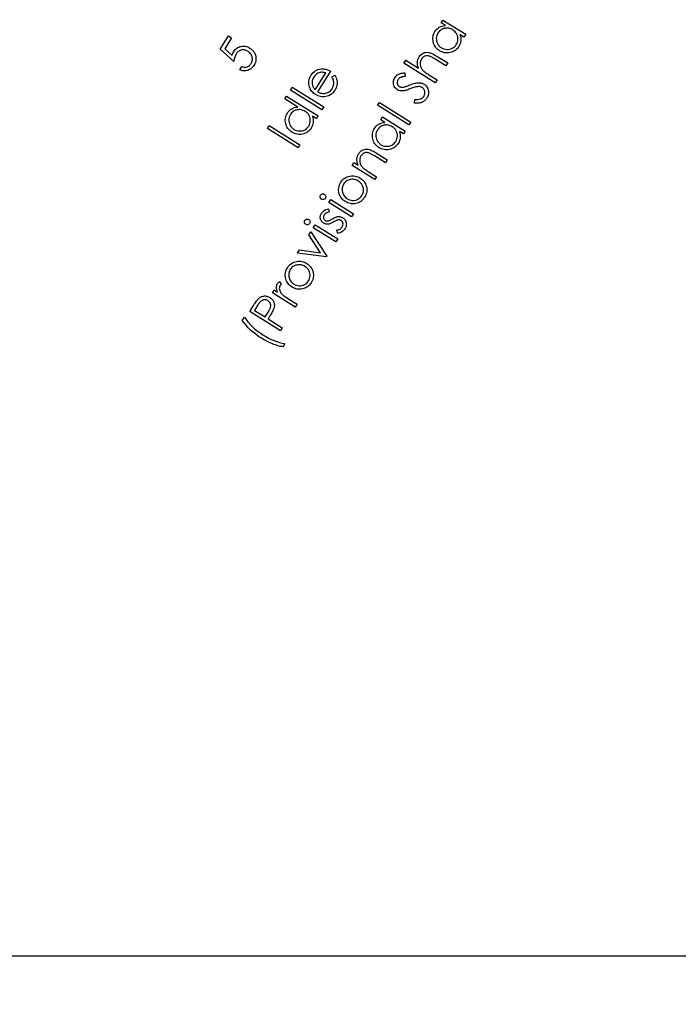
# Model space of a CAD drawing. Header units: inches. Extents: x 0.1 to 87.3, y 0.1 to 33.9.
# Tile 89 of 140: x 23.6 to 25.3, y 19 to 21.5. Entities that reach past the tile are written whole.
import ezdxf

# ---------------------------------------------------------------- set-up
doc = ezdxf.new("R2010")
doc.units = ezdxf.units.IN
doc.header["$MEASUREMENT"] = 0
doc.layers.add('DIMENSIONS', color=171, linetype='Continuous')
doc.styles.add('SLDTEXTSTYLE0', font='TXT', dxfattribs={"width": 0.75})
doc.dimstyles.new('SLDDIMSTYLE0', dxfattribs={"dimtxt": 0.125, "dimasz": 0.13, "dimexe": 0, "dimexo": 0.0625, "dimgap": 0.03125, "dimtad": 0, "dimtih": 1, "dimtoh": 1, "dimdec": 4, "dimlfac": 1.333333, "dimrnd": 1e-09, "dimzin": 4, "dimdsep": 46, "dimtxsty": 'SLDTEXTSTYLE0', "dimsah": 1, "dimcen": 0.09, "dimadec": 0, "dimazin": 1, "dimtfac": 1, "dimtdec": 4, "dimtofl": 0, "dimtmove": 0, "dimatfit": 3, "dimfxl": 0, "dimfrac": 2, "dimtolj": 1, "dimtzin": 12, "dimarcsym": 0})

# ---------------------------------------------------------------- blocks, each defined once
blk = doc.blocks.new('_D_4')
at = {"layer": 'DIMENSIONS'}
for p, q in [((2.5885, 22.5365), (2.5885, 18.9646)), ((31.3982, 22.2046), (31.3982, 18.9646)), ((2.5885, 19.0896), (16.7949, 19.0896)), ((31.3982, 19.0896), (17.4421, 19.0896))]:
    blk.add_line(p, q, dxfattribs=at)
for centre, start, end in [((17.0167, 19.0769), 153.4349, 206.5651), ((17.2202, 19.0769), 333.4349, 26.5651)]:
    blk.add_arc(centre, 0.2219, start, end, dxfattribs=at)
for points in [[(2.5885, 19.0896), (2.7185, 19.0696), (2.7185, 19.1096)], [(31.3982, 19.0896), (31.2682, 19.1096), (31.2682, 19.0696)]]:
    blk.add_solid(points, dxfattribs=at)
at = {"layer": 'DIMENSIONS', "insert": (16.8183, 19.1389), "char_height": 0.125, "attachment_point": 1, "style": 'SLDTEXTSTYLE0'}
blk.add_mtext('38.4130', dxfattribs=at)

msp = doc.modelspace()

# ---------------------------------------------------------------- linework, layer by layer
at = {"color": 7, "linetype": 'Continuous', "flags": 128}
for points in [[(24.710737, 21.512759), (24.76948, 21.476044), (24.76948, 21.476044), (24.764823, 21.468588), (24.764823, 21.468588), (24.754719, 21.474898), (24.754719, 21.474898), (24.755902, 21.470766), (24.756634, 21.466691), (24.756916, 21.46271), (24.756747, 21.458804), (24.756127, 21.454991), (24.755076, 21.451254), (24.753555, 21.447611), (24.751583, 21.444061), (24.751583, 21.444061), (24.749536, 21.441094), (24.747263, 21.438408), (24.744784, 21.436023), (24.742099, 21.43392), (24.739188, 21.432098), (24.73607, 21.430577), (24.732746, 21.429356), (24.729216, 21.428417), (24.72561, 21.427798), (24.722042, 21.427535), (24.71853, 21.427629), (24.715055, 21.428061), (24.711637, 21.428849), (24.708276, 21.429995), (24.704971, 21.431497), (24.701703, 21.433338), (24.701703, 21.433338), (24.698679, 21.435422), (24.695937, 21.437714), (24.693496, 21.440211), (24.691336, 21.442916), (24.689458, 21.445827), (24.687881, 21.448944), (24.686585, 21.452268), (24.685571, 21.455799), (24.684876, 21.459404), (24.684557, 21.462935), (24.684575, 21.466409), (24.684932, 21.469827), (24.685665, 21.473189), (24.686735, 21.476476), (24.688162, 21.479706), (24.689946, 21.482861), (24.689946, 21.482861), (24.69235, 21.486279), (24.695036, 21.489284), (24.697984, 21.491856), (24.701215, 21.494035), (24.704726, 21.4958), (24.708501, 21.497134), (24.712558, 21.498054), (24.716877, 21.498542), (24.716877, 21.498542), (24.706079, 21.505303), (24.706079, 21.505303), (24.710736, 21.512759)], [(24.697629, 21.478898), (24.695881, 21.475687), (24.694604, 21.472344), (24.693796, 21.468888), (24.69344, 21.465301), (24.693552, 21.461696), (24.694172, 21.458165), (24.695261, 21.454728), (24.696839, 21.451348), (24.698829, 21.448193), (24.701139, 21.445376), (24.703787, 21.442897), (24.706755, 21.440775), (24.706755, 21.440775), (24.709947, 21.439047), (24.713309, 21.43777), (24.716858, 21.436925), (24.720596, 21.43653), (24.724352, 21.436587), (24.727976, 21.437113), (24.73145, 21.438108), (24.734774, 21.439573), (24.737873, 21.441451), (24.740634, 21.443667), (24.743056, 21.446221), (24.745141, 21.449132), (24.745141, 21.449132), (24.746869, 21.452324), (24.748146, 21.455667), (24.748972, 21.459179), (24.749367, 21.46286), (24.74931, 21.466541), (24.748766, 21.470072), (24.747751, 21.473471), (24.746249, 21.476701), (24.744315, 21.479743), (24.741967, 21.482504), (24.739225, 21.485002), (24.73607, 21.487237), (24.73607, 21.487237), (24.733516, 21.488683), (24.730925, 21.489866), (24.728295, 21.490767), (24.725666, 21.491406), (24.722981, 21.491763), (24.720295, 21.491838), (24.717572, 21.491631), (24.714811, 21.491162), (24.712126, 21.490429), (24.70959, 21.489471), (24.707224, 21.488288), (24.704989, 21.48688), (24.702924, 21.485227), (24.701008, 21.483349), (24.699243, 21.481246), (24.697628, 21.478898)], [(24.155693, 21.471471), (24.163239, 21.466758), (24.163239, 21.466758), (24.145567, 21.438475), (24.145567, 21.438475), (24.164761, 21.420991), (24.164761, 21.420991), (24.165681, 21.42392), (24.166714, 21.426625), (24.167841, 21.429066), (24.16908, 21.431263), (24.16908, 21.431263), (24.170864, 21.433855), (24.17278, 21.436165), (24.174864, 21.438231), (24.177099, 21.440034), (24.179465, 21.441574), (24.182001, 21.442851), (24.184686, 21.443865), (24.187522, 21.444616), (24.190433, 21.445104), (24.193325, 21.445273), (24.196217, 21.445161), (24.199109, 21.444729), (24.201983, 21.444015), (24.204837, 21.443001), (24.207692, 21.441668), (24.210528, 21.440052), (24.210528, 21.440052), (24.212424, 21.438775), (24.214227, 21.437423), (24.215899, 21.435977), (24.217476, 21.434456), (24.218922, 21.432841), (24.220274, 21.431132), (24.221495, 21.429329), (24.222622, 21.427451), (24.223617, 21.425517), (24.224462, 21.423564), (24.225176, 21.421592), (24.225739, 21.419601), (24.226153, 21.417592), (24.226416, 21.415545), (24.226528, 21.413497), (24.226509, 21.411413), (24.226021, 21.407244), (24.224969, 21.403131), (24.223317, 21.399018), (24.221082, 21.394962), (24.221082, 21.394962), (24.219504, 21.392652), (24.217814, 21.390548), (24.215974, 21.388651), (24.214039, 21.38698), (24.211955, 21.385496), (24.209758, 21.384238), (24.207429, 21.383186), (24.204969, 21.382341), (24.202452, 21.381722), (24.199936, 21.381346), (24.1974, 21.381196), (24.194884, 21.381271), (24.192349, 21.38159), (24.189794, 21.382154), (24.187259, 21.382942), (24.184705, 21.383975), (24.184705, 21.383975), (24.189813, 21.392126), (24.189813, 21.392126), (24.19233, 21.391299), (24.194752, 21.390755), (24.197025, 21.390511), (24.199203, 21.390567), (24.201307, 21.390905), (24.203391, 21.391506), (24.205438, 21.39237), (24.207466, 21.393516), (24.209382, 21.394886), (24.21111, 21.396426), (24.212631, 21.398154), (24.213983, 21.400051), (24.213983, 21.400051), (24.215091, 21.402023), (24.215974, 21.404051), (24.216612, 21.406136), (24.217044, 21.408258), (24.217232, 21.410418), (24.217195, 21.412634), (24.216932, 21.414887), (24.216443, 21.417197), (24.21573, 21.41947), (24.214828, 21.421629), (24.21372, 21.423657), (24.212406, 21.425592), (24.210884, 21.427395), (24.209157, 21.429066), (24.207241, 21.430644), (24.205119, 21.43209), (24.205119, 21.43209), (24.203109, 21.433235), (24.201081, 21.434174), (24.199053, 21.434888), (24.197025, 21.435376), (24.194997, 21.435658), (24.192968, 21.435714), (24.190921, 21.435564), (24.188874, 21.435188), (24.186865, 21.434606), (24.184968, 21.433817), (24.183146, 21.432822), (24.1814, 21.431639), (24.179766, 21.43023), (24.178207, 21.428615), (24.176742, 21.426813), (24.175371, 21.424784), (24.175371, 21.424784), (24.17432, 21.422944), (24.173343, 21.420934), (24.172423, 21.418737), (24.171597, 21.416371), (24.170845, 21.413817), (24.170169, 21.411094), (24.169568, 21.408183), (24.169042, 21.405103), (24.169042, 21.405103), (24.134206, 21.437085), (24.134206, 21.437085), (24.15569, 21.471471)], [(24.609451, 21.401146), (24.614162, 21.408695), (24.614162, 21.408695), (24.647384, 21.387925), (24.647384, 21.387925), (24.646013, 21.392038), (24.645093, 21.396038), (24.644642, 21.399906), (24.644623, 21.403662), (24.645074, 21.407306), (24.645975, 21.410818), (24.647309, 21.414217), (24.649093, 21.417485), (24.649093, 21.417485), (24.651309, 21.420564), (24.653807, 21.423175), (24.656624, 21.425353), (24.659741, 21.427081), (24.663065, 21.428321), (24.666446, 21.429072), (24.66992, 21.429278), (24.67345, 21.428997), (24.67531, 21.428621), (24.677338, 21.428058), (24.679498, 21.427269), (24.681826, 21.426292), (24.684305, 21.425128), (24.686935, 21.423738), (24.689714, 21.422161), (24.692644, 21.420377), (24.692644, 21.420377), (24.72288, 21.401484), (24.72288, 21.401484), (24.718166, 21.393916), (24.718166, 21.393916), (24.690146, 21.411419), (24.690146, 21.411419), (24.687705, 21.412921), (24.685451, 21.414273), (24.683404, 21.415475), (24.681545, 21.416508), (24.679892, 21.417391), (24.678427, 21.418123), (24.67715, 21.418686), (24.67608, 21.4191), (24.67608, 21.4191), (24.672812, 21.419963), (24.669732, 21.42032), (24.66684, 21.420151), (24.664117, 21.419475), (24.662821, 21.418949), (24.661582, 21.418292), (24.66038, 21.417503), (24.659234, 21.416602), (24.658145, 21.41555), (24.657093, 21.414386), (24.656079, 21.413071), (24.655121, 21.411644), (24.655121, 21.411644), (24.654126, 21.409897), (24.653318, 21.408113), (24.652661, 21.406292), (24.652191, 21.404432), (24.651872, 21.402517), (24.651741, 21.400545), (24.65176, 21.398554), (24.651966, 21.396507), (24.652323, 21.394479), (24.65283, 21.392526), (24.653469, 21.390648), (24.654239, 21.388845), (24.655159, 21.387117), (24.65621, 21.385446), (24.657412, 21.383868), (24.658746, 21.382347), (24.658746, 21.382347), (24.659779, 21.381352), (24.661074, 21.380225), (24.662614, 21.379004), (24.664399, 21.37769), (24.666427, 21.376244), (24.668718, 21.374685), (24.671253, 21.373032), (24.674051, 21.371267), (24.674051, 21.371267), (24.695592, 21.357802), (24.695592, 21.357802), (24.690878, 21.350252), (24.690878, 21.350252), (24.609448, 21.401146)], [(24.423266, 21.365848), (24.430588, 21.370111), (24.430588, 21.370111), (24.432504, 21.366656), (24.434044, 21.363275), (24.435227, 21.359951), (24.436015, 21.356683), (24.436466, 21.353453), (24.436616, 21.350242), (24.436447, 21.347049), (24.435978, 21.343857), (24.435189, 21.340664), (24.434044, 21.337471), (24.432541, 21.334241), (24.430701, 21.331011), (24.430701, 21.331011), (24.428372, 21.327612), (24.425874, 21.324588), (24.423189, 21.321959), (24.420353, 21.319706), (24.417329, 21.317809), (24.414137, 21.316306), (24.410775, 21.315198), (24.407244, 21.314447), (24.403657, 21.314053), (24.400164, 21.31394), (24.396746, 21.314147), (24.393422, 21.314635), (24.390173, 21.315442), (24.387, 21.31655), (24.383901, 21.31794), (24.380896, 21.319649), (24.380896, 21.319649), (24.37821, 21.321471), (24.375713, 21.32348), (24.37344, 21.32564), (24.371393, 21.327969), (24.369534, 21.330466), (24.3679, 21.333133), (24.366473, 21.33595), (24.365252, 21.338955), (24.365252, 21.338955), (24.36405, 21.342843), (24.363318, 21.346711), (24.363055, 21.350542), (24.363243, 21.354336), (24.3639, 21.358092), (24.365027, 21.36181), (24.366604, 21.36551), (24.368651, 21.369172), (24.368651, 21.369172), (24.371112, 21.372722), (24.373816, 21.375858), (24.376764, 21.378581), (24.379938, 21.38091), (24.383356, 21.382806), (24.387018, 21.38429), (24.390906, 21.385379), (24.395037, 21.386037), (24.395037, 21.386037), (24.398042, 21.386243), (24.401047, 21.386168), (24.404071, 21.385811), (24.407094, 21.385192), (24.410099, 21.38429), (24.413123, 21.383126), (24.416165, 21.38168), (24.419189, 21.379952), (24.419189, 21.379952), (24.386192, 21.327142), (24.386192, 21.327142), (24.388784, 21.325734), (24.391394, 21.32457), (24.394005, 21.323687), (24.396615, 21.323067), (24.399225, 21.322692), (24.401836, 21.322598), (24.404446, 21.322748), (24.407075, 21.32318), (24.40963, 21.323837), (24.412033, 21.324739), (24.414287, 21.325847), (24.416409, 21.327161), (24.418362, 21.32872), (24.420184, 21.330485), (24.421855, 21.332476), (24.423376, 21.334692), (24.423376, 21.334692), (24.424672, 21.336983), (24.425743, 21.339349), (24.426607, 21.341828), (24.427264, 21.344382), (24.427696, 21.346955), (24.427902, 21.349453), (24.427884, 21.351857), (24.427621, 21.354186), (24.427076, 21.356627), (24.426175, 21.359388), (24.424898, 21.362468), (24.423264, 21.365848)], [(24.407454, 21.375726), (24.404052, 21.376684), (24.400859, 21.377266), (24.397854, 21.377492), (24.395037, 21.37736), (24.392333, 21.376872), (24.389666, 21.376046), (24.387037, 21.374881), (24.384427, 21.37336), (24.381948, 21.371557), (24.379732, 21.369529), (24.377722, 21.367257), (24.375976, 21.364759), (24.375976, 21.364759), (24.374736, 21.36258), (24.373722, 21.360383), (24.372933, 21.358129), (24.372351, 21.355857), (24.371994, 21.353547), (24.371863, 21.351218), (24.371957, 21.348833), (24.372257, 21.34643), (24.372257, 21.34643), (24.372652, 21.344664), (24.373196, 21.34288), (24.373929, 21.341096), (24.37483, 21.339293), (24.375901, 21.33749), (24.37714, 21.335669), (24.378549, 21.333828), (24.380126, 21.331988), (24.380126, 21.331988), (24.407451, 21.375726)], [(24.637332, 21.297483), (24.637498, 21.30676), (24.637498, 21.30676), (24.641705, 21.306666), (24.645555, 21.306892), (24.649029, 21.307436), (24.652146, 21.3083), (24.65487, 21.309502), (24.657255, 21.311023), (24.659264, 21.312864), (24.660898, 21.315042), (24.660898, 21.315042), (24.662006, 21.317089), (24.662851, 21.319211), (24.663414, 21.321409), (24.663715, 21.3237), (24.663734, 21.325972), (24.663471, 21.328151), (24.662907, 21.330198), (24.662062, 21.332151), (24.660973, 21.333954), (24.659715, 21.335569), (24.658231, 21.336958), (24.656578, 21.33816), (24.656578, 21.33816), (24.654494, 21.339231), (24.652222, 21.339944), (24.649743, 21.34032), (24.647076, 21.340339), (24.647076, 21.340339), (24.645085, 21.34017), (24.642888, 21.339832), (24.640522, 21.339362), (24.637949, 21.338724), (24.635207, 21.337954), (24.632258, 21.337015), (24.629141, 21.335944), (24.625817, 21.334705), (24.625817, 21.334705), (24.62253, 21.333465), (24.619507, 21.332395), (24.616784, 21.331456), (24.614323, 21.330686), (24.612126, 21.330066), (24.610229, 21.329597), (24.608595, 21.329277), (24.607243, 21.329108), (24.607243, 21.329108), (24.605215, 21.329014), (24.603224, 21.329052), (24.601309, 21.329259), (24.599431, 21.329615), (24.597609, 21.330104), (24.595844, 21.330761), (24.594116, 21.33155), (24.592463, 21.332508), (24.592463, 21.332508), (24.590022, 21.334235), (24.5879, 21.336226), (24.586078, 21.338423), (24.584557, 21.340883), (24.583393, 21.343513), (24.582623, 21.346273), (24.582228, 21.349128), (24.582209, 21.352095), (24.582566, 21.355062), (24.583299, 21.357955), (24.584407, 21.360734), (24.585872, 21.363419), (24.585872, 21.363419), (24.587768, 21.366067), (24.589966, 21.368415), (24.592445, 21.370443), (24.595224, 21.372171), (24.596764, 21.372922), (24.598454, 21.373598), (24.600313, 21.374199), (24.602323, 21.374744), (24.604483, 21.375195), (24.606793, 21.375589), (24.609272, 21.375889), (24.611901, 21.376134), (24.611901, 21.376134), (24.612783, 21.366575), (24.612783, 21.366575), (24.61068, 21.366368), (24.608727, 21.366124), (24.606924, 21.365823), (24.605271, 21.365504), (24.603769, 21.365147), (24.602417, 21.364753), (24.601234, 21.364302), (24.600182, 21.363833), (24.598342, 21.362743), (24.596708, 21.361429), (24.595243, 21.359889), (24.593985, 21.358142), (24.593985, 21.358142), (24.592726, 21.355738), (24.591994, 21.353316), (24.591731, 21.350893), (24.591994, 21.348452), (24.592708, 21.346142), (24.593816, 21.344132), (24.595337, 21.342367), (24.597271, 21.340902), (24.597271, 21.340902), (24.598604, 21.34017), (24.599994, 21.339588), (24.60144, 21.339137), (24.602961, 21.338836), (24.604614, 21.338724), (24.606455, 21.33878), (24.608502, 21.339043), (24.610718, 21.339475), (24.610718, 21.339475), (24.611488, 21.3397), (24.612558, 21.340038), (24.61391, 21.340527), (24.615563, 21.341128), (24.617497, 21.341841), (24.619732, 21.342705), (24.622249, 21.343682), (24.625066, 21.34479), (24.625066, 21.34479), (24.628484, 21.346086), (24.631732, 21.347231), (24.634794, 21.348189), (24.637686, 21.348996), (24.64039, 21.349616), (24.642925, 21.350067), (24.645273, 21.350349), (24.647451, 21.350461), (24.649498, 21.350424), (24.65147, 21.350273), (24.653367, 21.350011), (24.655208, 21.349616), (24.656954, 21.34909), (24.658644, 21.348471), (24.660241, 21.347719), (24.661781, 21.346837), (24.661781, 21.346837), (24.663846, 21.345409), (24.665706, 21.343813), (24.667358, 21.342067), (24.668823, 21.340151), (24.6701, 21.338066), (24.671152, 21.335832), (24.672016, 21.333447), (24.672692, 21.330892), (24.673124, 21.328282), (24.673312, 21.32569), (24.673255, 21.323155), (24.672936, 21.320639), (24.672354, 21.318178), (24.671509, 21.315737), (24.670419, 21.313333), (24.669086, 21.310967), (24.669086, 21.310967), (24.667903, 21.30922), (24.666645, 21.307586), (24.665274, 21.306065), (24.663828, 21.304676), (24.662269, 21.303398), (24.660616, 21.302234), (24.65887, 21.301182), (24.657029, 21.300262), (24.655076, 21.299455), (24.652973, 21.298779), (24.650738, 21.298234), (24.648334, 21.29784), (24.645799, 21.297539), (24.643132, 21.297389), (24.640296, 21.29737), (24.637329, 21.297483)], [(24.315692, 21.331536), (24.320422, 21.339104), (24.320422, 21.339104), (24.401852, 21.28821), (24.401852, 21.28821), (24.39712, 21.280642), (24.39712, 21.280642), (24.315689, 21.331536)], [(24.305932, 21.315886), (24.38736, 21.264992), (24.38736, 21.264992), (24.382702, 21.257536), (24.382702, 21.257536), (24.372599, 21.263846), (24.372599, 21.263846), (24.373782, 21.259714), (24.374495, 21.255639), (24.374777, 21.251658), (24.374608, 21.247751), (24.374007, 21.24392), (24.372937, 21.240202), (24.371434, 21.236559), (24.369462, 21.233009), (24.369462, 21.233009), (24.367415, 21.230042), (24.365143, 21.227356), (24.362664, 21.224953), (24.359978, 21.222868), (24.357067, 21.221046), (24.35395, 21.219525), (24.350626, 21.218286), (24.347095, 21.217347), (24.343489, 21.216727), (24.339921, 21.216464), (24.336409, 21.216558), (24.332935, 21.21699), (24.329517, 21.217779), (24.326155, 21.218924), (24.32285, 21.220427), (24.319582, 21.222267), (24.319582, 21.222267), (24.316559, 21.224352), (24.313817, 21.226643), (24.311376, 21.22914), (24.309216, 21.231845), (24.307338, 21.234756), (24.30576, 21.237873), (24.304465, 21.241197), (24.30345, 21.244728), (24.302756, 21.248334), (24.302436, 21.251883), (24.302436, 21.255357), (24.302812, 21.258775), (24.303526, 21.262137), (24.304615, 21.265424), (24.306023, 21.268654), (24.307807, 21.271809), (24.307807, 21.271809), (24.310211, 21.275227), (24.312897, 21.278213), (24.315845, 21.280804), (24.319075, 21.282964), (24.322587, 21.284729), (24.326362, 21.286063), (24.330419, 21.286983), (24.334757, 21.28749), (24.334757, 21.28749), (24.301272, 21.30843), (24.301272, 21.30843), (24.305929, 21.315886)], [(24.541202, 21.291956), (24.545934, 21.299524), (24.545934, 21.299524), (24.627365, 21.24863), (24.627365, 21.24863), (24.622632, 21.241062), (24.622632, 21.241062), (24.541202, 21.291956)], [(24.315492, 21.267846), (24.313742, 21.264616), (24.312465, 21.261273), (24.311657, 21.257818), (24.3113, 21.254231), (24.311413, 21.250644), (24.312033, 21.247113), (24.313122, 21.243676), (24.3147, 21.240296), (24.31669, 21.237141), (24.319, 21.234324), (24.321648, 21.231845), (24.324616, 21.229723), (24.324616, 21.229723), (24.327808, 21.227995), (24.331189, 21.226718), (24.334738, 21.225873), (24.338475, 21.225478), (24.342231, 21.225535), (24.345856, 21.226061), (24.34933, 21.227056), (24.352654, 21.228521), (24.355753, 21.230399), (24.358514, 21.232615), (24.360936, 21.235169), (24.363021, 21.23808), (24.363021, 21.23808), (24.36473, 21.241272), (24.366007, 21.244615), (24.366833, 21.248127), (24.367227, 21.251808), (24.367171, 21.255489), (24.366626, 21.25902), (24.365612, 21.262419), (24.36411, 21.265649), (24.362176, 21.268691), (24.359847, 21.271452), (24.357105, 21.27395), (24.35395, 21.276184), (24.35395, 21.276184), (24.351396, 21.277631), (24.348804, 21.278814), (24.346175, 21.279715), (24.343546, 21.280354), (24.34086, 21.28071), (24.338175, 21.280786), (24.335452, 21.280579), (24.332691, 21.28011), (24.330005, 21.279377), (24.32747, 21.278419), (24.325085, 21.277236), (24.322869, 21.275828), (24.320784, 21.274175), (24.318869, 21.272297), (24.317104, 21.270194), (24.315488, 21.267846)], [(24.554053, 21.262014), (24.612797, 21.225299), (24.612797, 21.225299), (24.60814, 21.217843), (24.60814, 21.217843), (24.598036, 21.224153), (24.598036, 21.224153), (24.599219, 21.220021), (24.599952, 21.215946), (24.600233, 21.211965), (24.600064, 21.208059), (24.599445, 21.204246), (24.598393, 21.200509), (24.596872, 21.196866), (24.5949, 21.193316), (24.5949, 21.193316), (24.592853, 21.190349), (24.59058, 21.187663), (24.588101, 21.185278), (24.585416, 21.183175), (24.582505, 21.181353), (24.579387, 21.179832), (24.576063, 21.178611), (24.572533, 21.177672), (24.568927, 21.177053), (24.565359, 21.17679), (24.561847, 21.176884), (24.558373, 21.177316), (24.554955, 21.178104), (24.551593, 21.17925), (24.548288, 21.180752), (24.54502, 21.182593), (24.54502, 21.182593), (24.541996, 21.184677), (24.539254, 21.186969), (24.536813, 21.189466), (24.534653, 21.192171), (24.532775, 21.195082), (24.531198, 21.198199), (24.529902, 21.201523), (24.528888, 21.205054), (24.528193, 21.20866), (24.527874, 21.21219), (24.527893, 21.215664), (24.528249, 21.219082), (24.528982, 21.222444), (24.530052, 21.225731), (24.53148, 21.228961), (24.533264, 21.232116), (24.533264, 21.232116), (24.535667, 21.235534), (24.538353, 21.238539), (24.541302, 21.241111), (24.544532, 21.24329), (24.548044, 21.245055), (24.551818, 21.246389), (24.555875, 21.247309), (24.560194, 21.247797), (24.560194, 21.247797), (24.549396, 21.254558), (24.549396, 21.254558), (24.554053, 21.262014)], [(24.256071, 21.231627), (24.261027, 21.239571), (24.261027, 21.239571), (24.340448, 21.189935), (24.340448, 21.189935), (24.33549, 21.181991), (24.33549, 21.181991), (24.256069, 21.231627)], [(24.540945, 21.228153), (24.539198, 21.224942), (24.537921, 21.221599), (24.537114, 21.218143), (24.536757, 21.214556), (24.536869, 21.210951), (24.537489, 21.20742), (24.538578, 21.203983), (24.540156, 21.200603), (24.542147, 21.197448), (24.544457, 21.194631), (24.547105, 21.192152), (24.550072, 21.19003), (24.550072, 21.19003), (24.553264, 21.188302), (24.556626, 21.187025), (24.560175, 21.18618), (24.563913, 21.185785), (24.567669, 21.185842), (24.571293, 21.186368), (24.574768, 21.187363), (24.578092, 21.188828), (24.58119, 21.190706), (24.583951, 21.192922), (24.586374, 21.195476), (24.588458, 21.198387), (24.588458, 21.198387), (24.590186, 21.201579), (24.591463, 21.204922), (24.592289, 21.208434), (24.592684, 21.212115), (24.592627, 21.215796), (24.592083, 21.219327), (24.591069, 21.222726), (24.589566, 21.225956), (24.587632, 21.228998), (24.585284, 21.231759), (24.582542, 21.234257), (24.579387, 21.236492), (24.579387, 21.236492), (24.576833, 21.237938), (24.574242, 21.239121), (24.571612, 21.240022), (24.568983, 21.240661), (24.566298, 21.241018), (24.563612, 21.241093), (24.560889, 21.240886), (24.558128, 21.240417), (24.555443, 21.239684), (24.552908, 21.238726), (24.550541, 21.237543), (24.548306, 21.236135), (24.546241, 21.234482), (24.544325, 21.232604), (24.54256, 21.230501), (24.540945, 21.228153)], [(24.475453, 21.136222), (24.480165, 21.143772), (24.480165, 21.143772), (24.490701, 21.13718), (24.490701, 21.13718), (24.48933, 21.141274), (24.48841, 21.145274), (24.48794, 21.149124), (24.487921, 21.15288), (24.488372, 21.156523), (24.489255, 21.160035), (24.490607, 21.163453), (24.49241, 21.16674), (24.49241, 21.16674), (24.494626, 21.169819), (24.497124, 21.17243), (24.499941, 21.174608), (24.503058, 21.176336), (24.506382, 21.177576), (24.509763, 21.178308), (24.513237, 21.178533), (24.516786, 21.178233), (24.518664, 21.177857), (24.520674, 21.177275), (24.522852, 21.176505), (24.525181, 21.175529), (24.527641, 21.174345), (24.53027, 21.172975), (24.533031, 21.171397), (24.535961, 21.169632), (24.535961, 21.169632), (24.566197, 21.150739), (24.566197, 21.150739), (24.561502, 21.143227), (24.561502, 21.143227), (24.533482, 21.16073), (24.533482, 21.16073), (24.53104, 21.162232), (24.528787, 21.163584), (24.52674, 21.164786), (24.524881, 21.165819), (24.523209, 21.166683), (24.521744, 21.167397), (24.520467, 21.16796), (24.519397, 21.168355), (24.519397, 21.168355), (24.517744, 21.168862), (24.516148, 21.169237), (24.514589, 21.169481), (24.513087, 21.169594), (24.511603, 21.169575), (24.510176, 21.169425), (24.508786, 21.169162), (24.507453, 21.168749), (24.506157, 21.168223), (24.504917, 21.167566), (24.503716, 21.166777), (24.50257, 21.165857), (24.501462, 21.164805), (24.50041, 21.163641), (24.499396, 21.162326), (24.498438, 21.160899), (24.498438, 21.160899), (24.497443, 21.159152), (24.496635, 21.157368), (24.495978, 21.155547), (24.495509, 21.153687), (24.495189, 21.151772), (24.495058, 21.1498), (24.495077, 21.147809), (24.495283, 21.145762), (24.49564, 21.143734), (24.496147, 21.141781), (24.496786, 21.139903), (24.497556, 21.1381), (24.498476, 21.136372), (24.499528, 21.134701), (24.500729, 21.133123), (24.502063, 21.131602), (24.502063, 21.131602), (24.503115, 21.130588), (24.50441, 21.12948), (24.50595, 21.12824), (24.507734, 21.126926), (24.509781, 21.12548), (24.512054, 21.12394), (24.514589, 21.122287), (24.517369, 21.120522), (24.517369, 21.120522), (24.538909, 21.107057), (24.538909, 21.107057), (24.534196, 21.099507), (24.534196, 21.099507), (24.475452, 21.136222)], [(24.446065, 21.092586), (24.448296, 21.095816), (24.450738, 21.098689), (24.453405, 21.101244), (24.456278, 21.103441), (24.459377, 21.105319), (24.462682, 21.106859), (24.466213, 21.108042), (24.46995, 21.108906), (24.46995, 21.108906), (24.473424, 21.109375), (24.476842, 21.109526), (24.480204, 21.109357), (24.483528, 21.108868), (24.486777, 21.108061), (24.489988, 21.106934), (24.493124, 21.105507), (24.496223, 21.103741), (24.496223, 21.103741), (24.499172, 21.101713), (24.501838, 21.099478), (24.504261, 21.097037), (24.506421, 21.094389), (24.508299, 21.091534), (24.509914, 21.088473), (24.511285, 21.085205), (24.512374, 21.081731), (24.513144, 21.078163), (24.513538, 21.074632), (24.513557, 21.071139), (24.513182, 21.067646), (24.512412, 21.064191), (24.511266, 21.060773), (24.509745, 21.057373), (24.507829, 21.053993), (24.507829, 21.053993), (24.505632, 21.050782), (24.503228, 21.047908), (24.500636, 21.045373), (24.497876, 21.043157), (24.49489, 21.041298), (24.491735, 21.039758), (24.488392, 21.038537), (24.484842, 21.037673), (24.481237, 21.037128), (24.477706, 21.036922), (24.47425, 21.037053), (24.47087, 21.037504), (24.467546, 21.038274), (24.464297, 21.039382), (24.461123, 21.040809), (24.458006, 21.042575), (24.458006, 21.042575), (24.455076, 21.044584), (24.452428, 21.046763), (24.450024, 21.049148), (24.447883, 21.051721), (24.445987, 21.054481), (24.444371, 21.05743), (24.443, 21.060566), (24.441892, 21.06389), (24.441892, 21.06389), (24.44101, 21.067646), (24.44054, 21.071346), (24.440446, 21.075008), (24.440784, 21.078614), (24.441498, 21.082182), (24.442625, 21.085694), (24.444146, 21.089168), (24.446062, 21.092586)], [(24.453464, 21.087966), (24.452128, 21.0856), (24.451076, 21.083158), (24.450268, 21.080679), (24.449761, 21.078144), (24.449498, 21.075552), (24.449517, 21.072904), (24.449799, 21.070219), (24.450343, 21.067458), (24.451151, 21.064754), (24.452165, 21.062219), (24.453423, 21.059834), (24.454888, 21.057599), (24.456578, 21.055514), (24.458494, 21.05358), (24.460616, 21.051814), (24.462982, 21.050199), (24.462982, 21.050199), (24.466231, 21.048434), (24.469612, 21.047119), (24.473142, 21.046256), (24.476786, 21.045842), (24.480429, 21.045899), (24.483922, 21.046425), (24.487284, 21.047401), (24.490476, 21.048847), (24.493462, 21.050725), (24.496167, 21.052941), (24.498552, 21.055533), (24.500655, 21.058481), (24.500655, 21.058481), (24.502383, 21.061674), (24.50366, 21.06496), (24.504486, 21.06836), (24.504843, 21.071853), (24.504749, 21.075365), (24.504167, 21.078801), (24.503097, 21.082182), (24.501538, 21.085468), (24.499566, 21.088586), (24.497256, 21.091365), (24.494589, 21.093844), (24.491584, 21.095985), (24.491584, 21.095985), (24.489087, 21.097394), (24.48657, 21.09852), (24.483997, 21.099403), (24.481387, 21.100004), (24.47872, 21.100323), (24.476035, 21.100398), (24.473293, 21.100192), (24.470513, 21.099722), (24.46779, 21.099009), (24.465255, 21.098088), (24.46287, 21.096943), (24.460654, 21.095591), (24.458607, 21.093994), (24.456729, 21.09221), (24.455001, 21.090201), (24.453461, 21.087966)], [(24.393663, 21.059175), (24.394564, 21.060358), (24.395616, 21.061297), (24.396856, 21.061992), (24.398264, 21.062462), (24.399729, 21.062668), (24.401156, 21.062574), (24.402527, 21.062199), (24.403842, 21.061542), (24.403842, 21.061542), (24.405006, 21.060659), (24.405926, 21.059607), (24.406621, 21.058368), (24.407072, 21.056959), (24.40726, 21.055494), (24.407185, 21.054067), (24.40679, 21.052696), (24.406133, 21.051382), (24.406133, 21.051382), (24.40525, 21.050236), (24.404199, 21.049316), (24.402978, 21.048621), (24.401569, 21.048151), (24.400104, 21.047964), (24.398715, 21.048039), (24.397344, 21.048414), (24.396048, 21.049072), (24.396048, 21.049072), (24.394865, 21.049973), (24.393926, 21.051025), (24.393231, 21.052264), (24.392761, 21.053654), (24.392574, 21.055119), (24.392649, 21.056527), (24.393024, 21.057879), (24.393663, 21.059175)], [(24.415487, 21.040283), (24.420255, 21.047907), (24.420255, 21.047907), (24.478999, 21.011192), (24.478999, 21.011192), (24.474229, 21.003568), (24.474229, 21.003568), (24.415485, 21.040283)], [(24.414332, 21.024121), (24.416304, 21.016121), (24.416304, 21.016121), (24.413994, 21.015482), (24.411853, 21.014731), (24.409919, 21.013867), (24.408172, 21.01291), (24.406594, 21.011839), (24.405223, 21.010656), (24.40404, 21.009379), (24.403045, 21.007989), (24.403045, 21.007989), (24.402087, 21.006111), (24.401524, 21.004196), (24.401336, 21.002205), (24.401543, 21.000158), (24.402087, 20.998224), (24.402951, 20.996552), (24.404097, 20.995144), (24.405562, 20.993998), (24.405562, 20.993998), (24.407064, 20.993247), (24.408698, 20.992796), (24.410482, 20.992627), (24.412379, 20.992759), (24.412379, 20.992759), (24.41343, 20.992946), (24.414614, 20.993266), (24.415928, 20.993716), (24.417355, 20.994299), (24.418895, 20.995012), (24.420548, 20.995857), (24.422332, 20.996834), (24.424248, 20.997942), (24.424248, 20.997942), (24.426595, 20.999294), (24.42883, 21.000477), (24.430952, 21.001491), (24.432962, 21.002355), (24.434858, 21.003031), (24.436624, 21.003576), (24.438295, 21.003933), (24.439835, 21.004139), (24.439835, 21.004139), (24.442765, 21.004121), (24.445582, 21.003651), (24.448305, 21.002712), (24.450915, 21.001341), (24.450915, 21.001341), (24.452643, 21.000158), (24.454202, 20.998843), (24.455592, 20.997435), (24.456812, 20.995895), (24.457864, 20.994242), (24.458747, 20.992477), (24.45946, 20.990599), (24.460005, 20.988608), (24.460362, 20.986561), (24.460512, 20.984533), (24.460456, 20.982542), (24.460193, 20.980552), (24.459723, 20.97858), (24.459066, 20.976627), (24.458183, 20.974692), (24.457094, 20.972777), (24.457094, 20.972777), (24.455385, 20.970354), (24.453432, 20.968157), (24.451253, 20.966204), (24.448812, 20.964457), (24.44622, 20.963011), (24.443554, 20.961884), (24.440793, 20.961095), (24.437957, 20.960626), (24.437957, 20.960626), (24.435516, 20.968758), (24.435516, 20.968758), (24.437957, 20.969265), (24.440211, 20.969903), (24.442258, 20.970711), (24.444136, 20.971669), (24.445807, 20.972758), (24.44731, 20.973997), (24.448605, 20.975406), (24.449713, 20.976946), (24.449713, 20.976946), (24.450897, 20.979237), (24.45161, 20.981584), (24.451854, 20.984007), (24.451629, 20.986467), (24.450972, 20.988815), (24.449958, 20.990843), (24.448549, 20.992571), (24.446765, 20.993961), (24.446765, 20.993961), (24.445112, 20.994824), (24.443366, 20.99535), (24.441563, 20.995576), (24.439666, 20.995463), (24.439666, 20.995463), (24.438652, 20.995256), (24.437488, 20.9949), (24.436173, 20.994411), (24.434727, 20.993792), (24.433131, 20.993022), (24.431384, 20.992101), (24.429506, 20.99105), (24.427478, 20.989866), (24.427478, 20.989866), (24.425262, 20.988608), (24.42314, 20.9875), (24.42113, 20.986542), (24.419233, 20.985754), (24.417431, 20.985115), (24.415722, 20.984627), (24.414125, 20.984308), (24.412623, 20.984139), (24.412623, 20.984139), (24.409768, 20.984176), (24.407008, 20.984664), (24.404303, 20.985585), (24.401693, 20.986974), (24.401693, 20.986974), (24.400097, 20.988064), (24.398669, 20.989266), (24.397392, 20.990543), (24.396284, 20.991932), (24.395326, 20.993416), (24.394538, 20.995012), (24.393899, 20.996684), (24.39343, 20.998468), (24.393129, 21.000289), (24.393016, 21.002111), (24.393073, 21.003914), (24.393336, 21.005717), (24.393768, 21.007501), (24.394406, 21.009266), (24.395214, 21.011032), (24.396209, 21.012778), (24.396209, 21.012778), (24.397599, 21.014731), (24.399233, 21.016515), (24.401129, 21.018168), (24.40327, 21.01967), (24.405655, 21.021004), (24.408303, 21.022187), (24.411196, 21.023239), (24.414332, 21.024121)], [(24.352902, 20.993941), (24.353801, 20.995124), (24.354853, 20.996063), (24.356093, 20.996758), (24.357501, 20.997227), (24.358966, 20.997434), (24.360393, 20.99734), (24.361764, 20.996964), (24.363079, 20.996307), (24.363079, 20.996307), (24.364243, 20.995424), (24.365163, 20.994373), (24.365858, 20.993133), (24.366309, 20.991725), (24.366497, 20.99026), (24.366422, 20.988833), (24.366027, 20.987462), (24.36537, 20.986147), (24.36537, 20.986147), (24.364487, 20.985001), (24.363436, 20.984081), (24.362215, 20.983386), (24.360806, 20.982917), (24.359341, 20.982729), (24.357952, 20.982804), (24.356581, 20.98318), (24.355285, 20.983837), (24.355285, 20.983837), (24.354102, 20.984739), (24.353163, 20.98579), (24.352468, 20.98703), (24.351998, 20.988419), (24.351811, 20.989884), (24.351886, 20.991293), (24.352261, 20.992645), (24.3529, 20.993941)], [(24.374726, 20.975048), (24.379492, 20.982673), (24.379492, 20.982673), (24.438236, 20.945958), (24.438236, 20.945958), (24.433466, 20.938333), (24.433466, 20.938333), (24.374722, 20.975048)], [(24.33375, 20.909459), (24.338779, 20.917515), (24.338779, 20.917515), (24.393824, 20.910435), (24.393824, 20.910435), (24.363231, 20.956653), (24.363231, 20.956653), (24.368302, 20.964747), (24.368302, 20.964747), (24.410237, 20.901158), (24.410237, 20.901158), (24.409411, 20.899806), (24.409411, 20.899806), (24.333746, 20.909459)], [(24.30785, 20.8714), (24.310084, 20.87463), (24.312526, 20.877504), (24.315193, 20.880058), (24.318066, 20.882255), (24.321165, 20.884133), (24.32447, 20.885673), (24.328001, 20.886856), (24.331738, 20.88772), (24.331738, 20.88772), (24.335212, 20.88819), (24.33863, 20.88834), (24.341992, 20.888171), (24.345316, 20.887683), (24.348565, 20.886875), (24.351776, 20.885748), (24.354912, 20.884321), (24.358011, 20.882556), (24.358011, 20.882556), (24.360959, 20.880527), (24.363626, 20.878293), (24.366049, 20.875851), (24.368209, 20.873203), (24.370087, 20.870349), (24.371702, 20.867287), (24.373073, 20.86402), (24.374162, 20.860545), (24.374932, 20.856977), (24.375326, 20.853447), (24.375345, 20.849953), (24.374969, 20.84646), (24.374199, 20.843005), (24.373054, 20.839587), (24.371533, 20.836188), (24.369617, 20.832807), (24.369617, 20.832807), (24.36742, 20.829596), (24.365016, 20.826723), (24.362424, 20.824187), (24.359664, 20.821971), (24.356678, 20.820112), (24.353523, 20.818572), (24.35018, 20.817351), (24.34663, 20.816487), (24.343025, 20.815943), (24.339494, 20.815736), (24.336038, 20.815868), (24.332658, 20.816318), (24.329334, 20.817088), (24.326085, 20.818196), (24.322911, 20.819624), (24.319794, 20.821389), (24.319794, 20.821389), (24.316864, 20.823399), (24.314216, 20.825577), (24.311812, 20.827962), (24.309671, 20.830535), (24.307774, 20.833296), (24.306159, 20.836244), (24.304788, 20.83938), (24.30368, 20.842704), (24.30368, 20.842704), (24.302798, 20.84646), (24.302328, 20.85016), (24.302234, 20.853822), (24.302572, 20.857428), (24.303286, 20.860996), (24.304413, 20.864508), (24.305934, 20.867982), (24.30785, 20.8714)], [(24.315252, 20.86678), (24.313915, 20.864414), (24.312864, 20.861973), (24.312056, 20.859494), (24.311549, 20.856958), (24.311286, 20.854367), (24.311305, 20.851719), (24.311587, 20.849033), (24.312131, 20.846273), (24.312939, 20.843568), (24.313953, 20.841033), (24.315211, 20.838648), (24.316676, 20.836413), (24.318366, 20.834328), (24.320282, 20.832394), (24.322404, 20.830629), (24.32477, 20.829014), (24.32477, 20.829014), (24.328019, 20.827248), (24.3314, 20.825934), (24.33493, 20.82507), (24.338574, 20.824657), (24.342217, 20.824713), (24.34571, 20.825239), (24.349072, 20.826216), (24.352264, 20.827662), (24.35525, 20.82954), (24.357955, 20.831756), (24.36034, 20.834347), (24.362443, 20.837296), (24.362443, 20.837296), (24.364171, 20.840488), (24.365448, 20.843775), (24.366274, 20.847174), (24.366631, 20.850667), (24.366537, 20.854179), (24.365955, 20.857616), (24.364885, 20.860996), (24.363326, 20.864283), (24.361354, 20.8674), (24.359044, 20.87018), (24.356377, 20.872659), (24.353372, 20.8748), (24.353372, 20.8748), (24.350875, 20.876208), (24.348358, 20.877335), (24.345785, 20.878217), (24.343175, 20.878818), (24.340508, 20.879138), (24.337822, 20.879213), (24.335081, 20.879006), (24.332301, 20.878537), (24.329578, 20.877823), (24.327043, 20.876903), (24.324658, 20.875757), (24.322442, 20.874405), (24.320395, 20.872809), (24.318517, 20.871025), (24.316789, 20.869015), (24.315249, 20.86678)], [(24.269197, 20.806157), (24.274023, 20.813876), (24.274023, 20.813876), (24.282606, 20.808504), (24.282606, 20.808504), (24.281329, 20.811735), (24.28039, 20.814833), (24.279807, 20.817763), (24.279563, 20.820542), (24.279676, 20.823172), (24.280127, 20.825632), (24.280934, 20.827942), (24.282061, 20.830102), (24.282061, 20.830102), (24.283188, 20.831623), (24.284577, 20.833031), (24.286268, 20.834346), (24.28824, 20.835548), (24.28824, 20.835548), (24.292146, 20.827641), (24.292146, 20.827641), (24.290981, 20.826777), (24.290005, 20.825932), (24.289216, 20.825087), (24.288615, 20.82428), (24.288615, 20.82428), (24.287639, 20.822289), (24.287075, 20.820092), (24.286925, 20.817669), (24.287169, 20.81504), (24.287902, 20.812279), (24.289216, 20.809481), (24.291057, 20.806608), (24.293479, 20.803678), (24.293479, 20.803678), (24.294681, 20.802457), (24.29624, 20.801086), (24.298155, 20.799565), (24.300409, 20.797875), (24.303001, 20.796035), (24.305949, 20.794044), (24.309254, 20.791884), (24.312898, 20.789574), (24.312898, 20.789574), (24.332767, 20.777161), (24.332767, 20.777161), (24.327941, 20.769442), (24.327941, 20.769442), (24.269197, 20.806157)], [(24.210294, 20.7579), (24.22017, 20.773712), (24.22017, 20.773712), (24.222236, 20.776961), (24.224152, 20.779929), (24.225936, 20.782577), (24.227589, 20.784924), (24.22911, 20.786971), (24.230481, 20.788737), (24.23172, 20.790183), (24.232828, 20.791328), (24.232828, 20.791328), (24.234349, 20.792699), (24.235927, 20.79392), (24.237561, 20.79499), (24.239251, 20.79591), (24.241016, 20.796699), (24.242838, 20.797319), (24.244716, 20.797807), (24.246669, 20.798145), (24.248641, 20.798314), (24.250613, 20.798314), (24.252604, 20.798108), (24.254575, 20.797713), (24.256547, 20.79715), (24.258519, 20.79638), (24.260491, 20.795441), (24.262463, 20.794295), (24.262463, 20.794295), (24.26436, 20.793018), (24.266088, 20.791666), (24.267646, 20.79022), (24.269036, 20.788718), (24.270257, 20.787121), (24.271308, 20.78545), (24.272191, 20.783703), (24.272905, 20.781882), (24.273449, 20.780004), (24.273844, 20.778107), (24.27405, 20.776154), (24.274107, 20.774182), (24.273975, 20.772173), (24.273694, 20.770144), (24.273224, 20.76806), (24.272604, 20.765956), (24.272604, 20.765956), (24.271966, 20.764266), (24.271121, 20.762313), (24.270031, 20.760078), (24.268736, 20.757599), (24.267196, 20.754839), (24.265449, 20.751796), (24.263458, 20.74851), (24.261261, 20.744941), (24.261261, 20.744941), (24.25773, 20.73927), (24.25773, 20.73927), (24.294671, 20.716189), (24.294671, 20.716189), (24.289713, 20.708264), (24.289713, 20.708264), (24.210292, 20.7579)], [(24.22297, 20.760998), (24.249956, 20.744134), (24.249956, 20.744134), (24.258519, 20.757468), (24.258519, 20.757468), (24.259721, 20.759458), (24.26081, 20.761336), (24.261749, 20.763102), (24.262557, 20.764754), (24.263233, 20.766313), (24.263796, 20.767759), (24.26421, 20.769093), (24.264491, 20.770332), (24.264754, 20.772661), (24.26466, 20.774933), (24.26421, 20.77713), (24.263402, 20.779271), (24.262275, 20.781281), (24.260904, 20.783102), (24.259252, 20.784699), (24.257336, 20.786089), (24.257336, 20.786089), (24.255289, 20.787178), (24.253167, 20.787948), (24.250951, 20.78838), (24.24866, 20.788492), (24.246387, 20.788286), (24.244246, 20.787779), (24.242256, 20.786915), (24.240378, 20.78575), (24.239457, 20.784999), (24.238481, 20.784079), (24.237467, 20.78299), (24.236415, 20.78175), (24.235307, 20.780323), (24.234162, 20.778727), (24.232978, 20.77698), (24.231739, 20.775046), (24.231739, 20.775046), (24.222969, 20.760998)], [(24.191146, 20.735082), (24.196609, 20.743833), (24.196609, 20.743833), (24.198581, 20.74081), (24.200684, 20.737786), (24.202957, 20.734744), (24.205398, 20.731701), (24.207971, 20.728659), (24.210694, 20.725617), (24.213586, 20.722574), (24.216629, 20.719513), (24.223051, 20.71356), (24.22985, 20.707945), (24.236986, 20.702649), (24.244498, 20.697691), (24.244498, 20.697691), (24.251653, 20.693428), (24.258865, 20.68954), (24.266152, 20.686028), (24.273476, 20.682911), (24.280725, 20.680225), (24.287711, 20.677991), (24.294434, 20.676244), (24.300895, 20.674967), (24.300895, 20.674967), (24.295711, 20.666647), (24.295711, 20.666647), (24.29265, 20.667211), (24.289514, 20.667887), (24.286284, 20.668694), (24.282997, 20.669615), (24.279636, 20.670648), (24.276199, 20.671793), (24.272687, 20.673051), (24.2691, 20.674441), (24.26187, 20.677521), (24.254715, 20.680958), (24.247578, 20.684789), (24.240517, 20.688996), (24.240517, 20.688996), (24.23308, 20.693878), (24.225981, 20.699062), (24.219183, 20.704527), (24.212704, 20.710273), (24.206619, 20.716245), (24.201004, 20.722387), (24.195839, 20.728659), (24.191144, 20.735082)]]:
    msp.add_lwpolyline(points, dxfattribs=at)

# ---------------------------------------------------------------- dimensions: what is measured, and where the dimension line sits
at = {"layer": 'DIMENSIONS'}
dim = msp.add_linear_dim(base=(31.39821, 19.089632), p1=(2.588479, 22.586453), p2=(31.39821, 22.254554), text='(<>)', dimstyle='SLDDIMSTYLE0', dxfattribs=at)
dim.commit()
dim.dimension.update_dxf_attribs({"geometry": '_D_4', "text_midpoint": (17.118469, 19.089632), "dimtype": 160})

doc.saveas('drawing.dxf')
